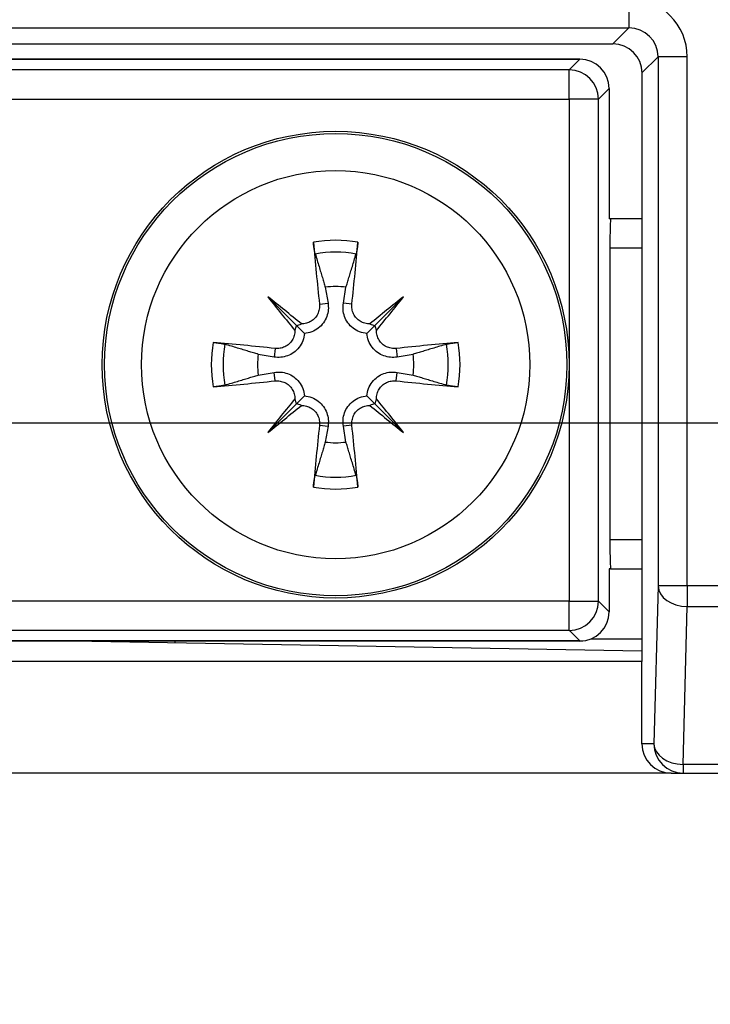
# Model space of a CAD drawing. Extents: x 14074 to 14381, y -3030 to -2703.
# Tile 11 of 27: x 14086 to 14098, y -2893 to -2876. Entities that reach past the tile are written whole.
import ezdxf

# ---------------------------------------------------------------- set-up
doc = ezdxf.new("R2010")
doc.units = 0
doc.layers.get('DEFPOINTS').update_dxf_attribs({"color": 8, "linetype": 'CONTINUOUS'})
doc.layers.add('TEXT', color=2, linetype='CONTINUOUS')
doc.styles.get("Standard").update_dxf_attribs({"font": 'PMingLiU.ttf'})
doc.dimstyles.new('ISO-25', dxfattribs={"dimtxt": 3, "dimasz": 3, "dimexe": 1, "dimexo": 1, "dimgap": 2, "dimtad": 2, "dimtih": 1, "dimtoh": 1, "dimtxsty": 'STANDARD', "dimcen": 0, "dimclrd": 256, "dimclre": 256, "dimclrt": 256, "dimazin": 3, "dimtfac": 1, "dimtmove": 0, "dimatfit": 3})

# ---------------------------------------------------------------- blocks, each defined once
blk = doc.blocks.new('*D5')
at = {"layer": 'DEFPOINTS', "color": 0}
for p in [(14138.498, -2719.393), (14138.498, -2733.175), (14080.498, -2883.175)]:
    blk.add_point(p, dxfattribs=at)
at = {"layer": 'TEXT', "color": 7}
for p, q in [((14080.498, -2882.175), (14080.498, -2718.393)), ((14138.498, -2732.175), (14138.498, -2718.393)), ((14083.498, -2719.393), (14135.498, -2719.393))]:
    blk.add_line(p, q, dxfattribs=at)
for points in [[(14083.498, -2718.893), (14083.498, -2719.893), (14080.498, -2719.393)], [(14135.498, -2718.893), (14135.498, -2719.893), (14138.498, -2719.393)]]:
    blk.add_solid(points, dxfattribs=at)
at = {"layer": 'TEXT', "color": 7, "insert": (14109.498, -2715.695), "char_height": 3, "attachment_point": 5}
blk.add_mtext('58', dxfattribs=at)
blk = doc.blocks.new('*D7')
at = {"layer": 'DEFPOINTS', "color": 0}
for p in [(14138.498, -2733.175), (14080.498, -2883.175), (14152.144, -2883.175)]:
    blk.add_point(p, dxfattribs=at)
at = {"layer": 'TEXT', "color": 7}
for p, q in [((14139.498, -2733.175), (14153.144, -2733.175)), ((14152.144, -2736.175), (14152.144, -2880.175)), ((14081.498, -2883.175), (14153.144, -2883.175))]:
    blk.add_line(p, q, dxfattribs=at)
for points in [[(14151.644, -2736.175), (14152.644, -2736.175), (14152.144, -2733.175)], [(14151.644, -2880.175), (14152.644, -2880.175), (14152.144, -2883.175)]]:
    blk.add_solid(points, dxfattribs=at)
at = {"layer": 'TEXT', "color": 7, "insert": (14157.008, -2808.175), "char_height": 3, "attachment_point": 5}
blk.add_mtext('150', dxfattribs=at)

msp = doc.modelspace()

# ---------------------------------------------------------------- linework, layer by layer
at = {"layer": 'TEXT', "color": 7}
for p, q in [((14096.774, -2875.9), (14096.774, -2876.4)), ((14076.635, -2876.4), (14096.774, -2876.4)), ((14096.774, -2876.4), (14096.498, -2876.675)), ((14076.911, -2876.675), (14096.498, -2876.675)), ((14096.998, -2877.175), (14097.273, -2876.9)), ((14097.773, -2876.9), (14097.273, -2876.9)), ((14097.273, -2876.9), (14097.273, -2885.968)), ((14097.773, -2885.968), (14097.773, -2876.9)), ((14077.561, -2876.939), (14095.935, -2876.939)), ((14095.935, -2876.939), (14077.561, -2876.939)), ((14095.935, -2876.939), (14095.752, -2877.122)), ((14095.935, -2876.939), (14095.935, -2876.939)), ((14095.752, -2877.122), (14077.745, -2877.122)), ((14095.752, -2877.622), (14095.752, -2877.122)), ((14096.998, -2877.175), (14096.998, -2887.263)), ((14096.251, -2877.622), (14096.435, -2877.439)), ((14096.435, -2877.439), (14096.435, -2877.439)), ((14096.435, -2877.439), (14096.435, -2879.675)), ((14096.435, -2877.439), (14096.435, -2879.675)), ((14077.745, -2877.622), (14095.752, -2877.622)), ((14096.251, -2877.622), (14095.752, -2877.622)), ((14095.752, -2877.622), (14095.752, -2886.229)), ((14096.251, -2886.229), (14096.251, -2877.622)), ((14096.461, -2879.675), (14096.435, -2879.675)), ((14096.998, -2879.675), (14096.461, -2879.675)), ((14096.448, -2880.175), (14096.998, -2880.175)), ((14096.448, -2880.175), (14096.448, -2885.175)), ((14091.571, -2880.849), (14091.617, -2881.12)), ((14091.88, -2881.12), (14091.925, -2880.849)), ((14090.587, -2881.015), (14091.075, -2881.502)), ((14091.47, -2881.138), (14091.617, -2881.12)), ((14092.026, -2881.138), (14091.88, -2881.12)), ((14092.909, -2881.015), (14092.421, -2881.502)), ((14091.075, -2881.502), (14091.212, -2881.639)), ((14092.421, -2881.502), (14092.285, -2881.639)), ((14090.711, -2881.897), (14090.693, -2882.044)), ((14092.785, -2881.897), (14092.803, -2882.044)), ((14090.693, -2882.044), (14090.422, -2881.998)), ((14093.074, -2881.998), (14092.803, -2882.044)), ((14090.422, -2882.353), (14090.693, -2882.307)), ((14090.711, -2882.453), (14090.693, -2882.307)), ((14092.785, -2882.453), (14092.803, -2882.307)), ((14092.803, -2882.307), (14093.074, -2882.353)), ((14091.075, -2882.848), (14091.212, -2882.712)), ((14092.421, -2882.848), (14092.285, -2882.712)), ((14090.587, -2883.336), (14091.075, -2882.848)), ((14092.909, -2883.336), (14092.421, -2882.848)), ((14091.47, -2883.213), (14091.617, -2883.23)), ((14091.617, -2883.23), (14091.571, -2883.502)), ((14092.026, -2883.213), (14091.88, -2883.23)), ((14091.925, -2883.502), (14091.88, -2883.23)), ((14096.998, -2885.175), (14096.448, -2885.175)), ((14096.435, -2885.675), (14096.435, -2886.412)), ((14096.461, -2885.675), (14096.435, -2885.675)), ((14096.435, -2885.675), (14096.435, -2886.412)), ((14096.461, -2885.675), (14096.998, -2885.675)), ((14097.273, -2885.968), (14097.203, -2888.675)), ((14097.773, -2885.968), (14097.273, -2885.968)), ((14097.773, -2885.968), (14097.773, -2886.322)), ((14114.993, -2885.968), (14097.773, -2885.968)), ((14095.752, -2886.229), (14077.745, -2886.229)), ((14095.752, -2886.229), (14096.251, -2886.229)), ((14095.752, -2886.729), (14095.752, -2886.229)), ((14096.435, -2886.412), (14096.251, -2886.229)), ((14097.702, -2889.029), (14097.773, -2886.322)), ((14097.773, -2886.322), (14114.993, -2886.322)), ((14096.435, -2886.412), (14096.435, -2886.412)), ((14077.745, -2886.729), (14095.752, -2886.729)), ((14095.752, -2886.729), (14095.935, -2886.912)), ((14095.935, -2886.912), (14077.561, -2886.912)), ((14077.561, -2886.912), (14095.935, -2886.912)), ((14096.998, -2887.088), (14086.916, -2886.912)), ((14088.998, -2886.948), (14088.998, -2886.912)), ((14095.935, -2886.912), (14095.935, -2886.912)), ((14096.123, -2886.875), (14096.998, -2886.875)), ((14096.998, -2887.263), (14076.411, -2887.263)), ((14096.998, -2888.675), (14096.998, -2887.263)), ((14097.203, -2888.675), (14096.998, -2888.675)), ((14097.702, -2889.029), (14097.702, -2889.175)), ((14115.064, -2889.029), (14097.702, -2889.029)), ((14097.498, -2889.175), (14075.911, -2889.175)), ((14097.498, -2889.175), (14097.702, -2889.175)), ((14097.702, -2889.175), (14115.064, -2889.175))]:
    msp.add_line(p, q, dxfattribs=at)
at = {"layer": 'TEXT', "color": 7, "flags": 128}
for points in [[(14091.398, -2880.278), (14091.396, -2880.274), (14091.395, -2880.268), (14091.394, -2880.263), (14091.392, -2880.257), (14091.391, -2880.25), (14091.389, -2880.243), (14091.388, -2880.235), (14091.386, -2880.228), (14091.385, -2880.22), (14091.383, -2880.211), (14091.382, -2880.202), (14091.38, -2880.194), (14091.379, -2880.185), (14091.378, -2880.175), (14091.376, -2880.166), (14091.375, -2880.156), (14091.374, -2880.146), (14091.373, -2880.137), (14091.371, -2880.127), (14091.37, -2880.117), (14091.369, -2880.107), (14091.368, -2880.097), (14091.367, -2880.087), (14091.366, -2880.077)], [(14092.13, -2880.077), (14092.129, -2880.087), (14092.128, -2880.096), (14092.127, -2880.106), (14092.126, -2880.116), (14092.125, -2880.126), (14092.124, -2880.136), (14092.122, -2880.146), (14092.121, -2880.156), (14092.12, -2880.166), (14092.118, -2880.175), (14092.117, -2880.185), (14092.116, -2880.194), (14092.114, -2880.203), (14092.113, -2880.212), (14092.111, -2880.22), (14092.11, -2880.228), (14092.108, -2880.236), (14092.107, -2880.243), (14092.106, -2880.25), (14092.104, -2880.256), (14092.103, -2880.263), (14092.101, -2880.268), (14092.1, -2880.273), (14092.099, -2880.278)], [(14091.398, -2880.278), (14091.406, -2880.306), (14091.415, -2880.334), (14091.423, -2880.361), (14091.431, -2880.388), (14091.439, -2880.415), (14091.447, -2880.441), (14091.455, -2880.466), (14091.463, -2880.492), (14091.47, -2880.517), (14091.478, -2880.541), (14091.485, -2880.565), (14091.492, -2880.589), (14091.499, -2880.612), (14091.506, -2880.636), (14091.513, -2880.658), (14091.52, -2880.681), (14091.527, -2880.703), (14091.533, -2880.725), (14091.54, -2880.746), (14091.546, -2880.767), (14091.552, -2880.788), (14091.559, -2880.809), (14091.565, -2880.829), (14091.571, -2880.849)], [(14091.925, -2880.849), (14091.931, -2880.829), (14091.937, -2880.809), (14091.944, -2880.788), (14091.95, -2880.767), (14091.956, -2880.746), (14091.963, -2880.725), (14091.97, -2880.703), (14091.976, -2880.681), (14091.983, -2880.658), (14091.99, -2880.636), (14091.997, -2880.612), (14092.004, -2880.589), (14092.011, -2880.565), (14092.019, -2880.541), (14092.026, -2880.517), (14092.034, -2880.492), (14092.041, -2880.466), (14092.049, -2880.441), (14092.057, -2880.415), (14092.065, -2880.388), (14092.073, -2880.361), (14092.082, -2880.334), (14092.09, -2880.306), (14092.099, -2880.278)], [(14091.617, -2881.12), (14091.62, -2881.148), (14091.622, -2881.177), (14091.623, -2881.206), (14091.621, -2881.235), (14091.617, -2881.265), (14091.612, -2881.294), (14091.604, -2881.323), (14091.595, -2881.352), (14091.584, -2881.379), (14091.571, -2881.406), (14091.556, -2881.432), (14091.539, -2881.458), (14091.519, -2881.483), (14091.498, -2881.507), (14091.475, -2881.529), (14091.45, -2881.55), (14091.423, -2881.568), (14091.396, -2881.585), (14091.367, -2881.6), (14091.337, -2881.612), (14091.306, -2881.622), (14091.275, -2881.63), (14091.243, -2881.636), (14091.212, -2881.639)], [(14092.285, -2881.639), (14092.253, -2881.636), (14092.222, -2881.63), (14092.19, -2881.622), (14092.159, -2881.612), (14092.129, -2881.6), (14092.1, -2881.585), (14092.073, -2881.568), (14092.047, -2881.55), (14092.022, -2881.529), (14091.998, -2881.507), (14091.977, -2881.483), (14091.957, -2881.457), (14091.94, -2881.432), (14091.925, -2881.406), (14091.912, -2881.379), (14091.901, -2881.351), (14091.892, -2881.323), (14091.884, -2881.294), (14091.879, -2881.265), (14091.875, -2881.235), (14091.874, -2881.206), (14091.874, -2881.177), (14091.876, -2881.148), (14091.88, -2881.12)], [(14091.47, -2881.138), (14091.471, -2881.159), (14091.471, -2881.18), (14091.47, -2881.201), (14091.467, -2881.223), (14091.462, -2881.244), (14091.456, -2881.265), (14091.449, -2881.286), (14091.44, -2881.306), (14091.43, -2881.325), (14091.419, -2881.343), (14091.406, -2881.36), (14091.392, -2881.376), (14091.377, -2881.392), (14091.361, -2881.406), (14091.344, -2881.419), (14091.326, -2881.431), (14091.307, -2881.442), (14091.287, -2881.452), (14091.267, -2881.46), (14091.246, -2881.466), (14091.226, -2881.471), (14091.205, -2881.475), (14091.184, -2881.477), (14091.163, -2881.477)], [(14092.334, -2881.477), (14092.313, -2881.477), (14092.291, -2881.474), (14092.27, -2881.471), (14092.249, -2881.466), (14092.228, -2881.459), (14092.208, -2881.451), (14092.188, -2881.442), (14092.169, -2881.431), (14092.151, -2881.418), (14092.134, -2881.405), (14092.118, -2881.391), (14092.103, -2881.376), (14092.089, -2881.359), (14092.077, -2881.342), (14092.065, -2881.324), (14092.055, -2881.304), (14092.046, -2881.284), (14092.039, -2881.264), (14092.033, -2881.243), (14092.029, -2881.222), (14092.026, -2881.201), (14092.025, -2881.18), (14092.025, -2881.159), (14092.026, -2881.138)], [(14091.05, -2881.59), (14091.049, -2881.611), (14091.047, -2881.632), (14091.044, -2881.653), (14091.038, -2881.675), (14091.032, -2881.695), (14091.024, -2881.716), (14091.014, -2881.736), (14091.003, -2881.755), (14090.991, -2881.773), (14090.978, -2881.79), (14090.964, -2881.806), (14090.948, -2881.821), (14090.932, -2881.834), (14090.915, -2881.847), (14090.896, -2881.858), (14090.877, -2881.868), (14090.857, -2881.877), (14090.837, -2881.884), (14090.816, -2881.89), (14090.795, -2881.895), (14090.774, -2881.898), (14090.753, -2881.899), (14090.732, -2881.899), (14090.711, -2881.897)], [(14092.785, -2881.897), (14092.765, -2881.899), (14092.744, -2881.899), (14092.722, -2881.897), (14092.701, -2881.894), (14092.679, -2881.889), (14092.658, -2881.883), (14092.638, -2881.876), (14092.618, -2881.867), (14092.599, -2881.857), (14092.581, -2881.846), (14092.563, -2881.833), (14092.547, -2881.82), (14092.532, -2881.804), (14092.517, -2881.788), (14092.504, -2881.771), (14092.492, -2881.753), (14092.481, -2881.734), (14092.472, -2881.714), (14092.464, -2881.694), (14092.457, -2881.674), (14092.452, -2881.653), (14092.449, -2881.632), (14092.447, -2881.611), (14092.446, -2881.59)], [(14089.65, -2881.793), (14089.66, -2881.794), (14089.669, -2881.795), (14089.679, -2881.796), (14089.689, -2881.797), (14089.699, -2881.799), (14089.709, -2881.8), (14089.719, -2881.801), (14089.729, -2881.802), (14089.738, -2881.804), (14089.748, -2881.805), (14089.758, -2881.806), (14089.767, -2881.808), (14089.776, -2881.809), (14089.785, -2881.811), (14089.793, -2881.812), (14089.801, -2881.814), (14089.809, -2881.815), (14089.816, -2881.816), (14089.823, -2881.818), (14089.829, -2881.819), (14089.835, -2881.821), (14089.841, -2881.822), (14089.846, -2881.824), (14089.851, -2881.825)], [(14091.212, -2881.639), (14091.208, -2881.67), (14091.203, -2881.702), (14091.195, -2881.734), (14091.185, -2881.765), (14091.172, -2881.795), (14091.158, -2881.823), (14091.141, -2881.85), (14091.122, -2881.877), (14091.102, -2881.902), (14091.079, -2881.925), (14091.055, -2881.947), (14091.03, -2881.966), (14091.005, -2881.983), (14090.978, -2881.999), (14090.952, -2882.012), (14090.924, -2882.023), (14090.896, -2882.032), (14090.867, -2882.039), (14090.837, -2882.045), (14090.808, -2882.048), (14090.779, -2882.05), (14090.75, -2882.05), (14090.721, -2882.048), (14090.693, -2882.044)], [(14092.803, -2882.044), (14092.775, -2882.048), (14092.747, -2882.05), (14092.717, -2882.05), (14092.688, -2882.048), (14092.659, -2882.045), (14092.629, -2882.039), (14092.6, -2882.032), (14092.572, -2882.022), (14092.544, -2882.011), (14092.517, -2881.998), (14092.491, -2881.983), (14092.466, -2881.966), (14092.441, -2881.947), (14092.417, -2881.925), (14092.394, -2881.902), (14092.374, -2881.877), (14092.355, -2881.851), (14092.338, -2881.823), (14092.324, -2881.795), (14092.312, -2881.765), (14092.301, -2881.734), (14092.293, -2881.702), (14092.288, -2881.67), (14092.285, -2881.639)], [(14093.645, -2881.825), (14093.65, -2881.824), (14093.655, -2881.822), (14093.661, -2881.821), (14093.667, -2881.819), (14093.673, -2881.818), (14093.681, -2881.816), (14093.688, -2881.815), (14093.696, -2881.814), (14093.704, -2881.812), (14093.712, -2881.811), (14093.721, -2881.809), (14093.73, -2881.808), (14093.739, -2881.806), (14093.748, -2881.805), (14093.758, -2881.804), (14093.767, -2881.802), (14093.777, -2881.801), (14093.787, -2881.8), (14093.797, -2881.799), (14093.807, -2881.797), (14093.817, -2881.796), (14093.827, -2881.795), (14093.837, -2881.794), (14093.846, -2881.793)], [(14090.422, -2881.998), (14090.402, -2881.992), (14090.381, -2881.986), (14090.361, -2881.98), (14090.34, -2881.973), (14090.319, -2881.967), (14090.297, -2881.96), (14090.276, -2881.954), (14090.253, -2881.947), (14090.231, -2881.94), (14090.208, -2881.933), (14090.185, -2881.926), (14090.162, -2881.919), (14090.138, -2881.912), (14090.114, -2881.905), (14090.089, -2881.897), (14090.064, -2881.89), (14090.039, -2881.882), (14090.013, -2881.874), (14089.987, -2881.866), (14089.961, -2881.858), (14089.934, -2881.85), (14089.907, -2881.842), (14089.879, -2881.833), (14089.851, -2881.825)], [(14093.645, -2881.825), (14093.617, -2881.833), (14093.589, -2881.842), (14093.562, -2881.85), (14093.535, -2881.858), (14093.509, -2881.866), (14093.483, -2881.874), (14093.457, -2881.882), (14093.432, -2881.89), (14093.407, -2881.897), (14093.382, -2881.905), (14093.358, -2881.912), (14093.334, -2881.919), (14093.311, -2881.926), (14093.288, -2881.933), (14093.265, -2881.94), (14093.243, -2881.947), (14093.221, -2881.954), (14093.199, -2881.96), (14093.177, -2881.967), (14093.156, -2881.973), (14093.135, -2881.98), (14093.115, -2881.986), (14093.094, -2881.992), (14093.074, -2881.998)], [(14090.693, -2882.307), (14090.721, -2882.303), (14090.75, -2882.301), (14090.779, -2882.301), (14090.808, -2882.303), (14090.838, -2882.306), (14090.867, -2882.312), (14090.896, -2882.319), (14090.925, -2882.328), (14090.952, -2882.339), (14090.979, -2882.352), (14091.005, -2882.367), (14091.03, -2882.385), (14091.055, -2882.404), (14091.079, -2882.426), (14091.102, -2882.449), (14091.122, -2882.474), (14091.141, -2882.5), (14091.158, -2882.528), (14091.172, -2882.556), (14091.185, -2882.586), (14091.195, -2882.617), (14091.203, -2882.649), (14091.208, -2882.68), (14091.212, -2882.712)], [(14092.285, -2882.712), (14092.288, -2882.68), (14092.293, -2882.649), (14092.301, -2882.617), (14092.312, -2882.586), (14092.324, -2882.556), (14092.338, -2882.528), (14092.355, -2882.5), (14092.374, -2882.474), (14092.395, -2882.449), (14092.417, -2882.426), (14092.441, -2882.404), (14092.466, -2882.384), (14092.492, -2882.367), (14092.518, -2882.352), (14092.545, -2882.339), (14092.572, -2882.328), (14092.6, -2882.319), (14092.629, -2882.312), (14092.659, -2882.306), (14092.688, -2882.302), (14092.718, -2882.301), (14092.747, -2882.301), (14092.775, -2882.303), (14092.803, -2882.307)], [(14089.851, -2882.526), (14089.879, -2882.517), (14089.907, -2882.509), (14089.934, -2882.5), (14089.961, -2882.492), (14089.987, -2882.484), (14090.013, -2882.476), (14090.039, -2882.469), (14090.064, -2882.461), (14090.089, -2882.453), (14090.114, -2882.446), (14090.138, -2882.439), (14090.162, -2882.431), (14090.185, -2882.424), (14090.208, -2882.417), (14090.231, -2882.41), (14090.253, -2882.404), (14090.276, -2882.397), (14090.297, -2882.39), (14090.319, -2882.384), (14090.34, -2882.377), (14090.361, -2882.371), (14090.381, -2882.365), (14090.402, -2882.359), (14090.422, -2882.353)], [(14090.711, -2882.453), (14090.732, -2882.452), (14090.753, -2882.452), (14090.774, -2882.454), (14090.795, -2882.457), (14090.817, -2882.461), (14090.838, -2882.467), (14090.858, -2882.475), (14090.878, -2882.483), (14090.898, -2882.493), (14090.916, -2882.505), (14090.933, -2882.517), (14090.949, -2882.531), (14090.964, -2882.546), (14090.979, -2882.562), (14090.992, -2882.58), (14091.004, -2882.598), (14091.015, -2882.617), (14091.025, -2882.636), (14091.033, -2882.657), (14091.039, -2882.677), (14091.044, -2882.698), (14091.047, -2882.719), (14091.049, -2882.74), (14091.05, -2882.761)], [(14092.446, -2882.761), (14092.447, -2882.74), (14092.449, -2882.719), (14092.453, -2882.697), (14092.458, -2882.676), (14092.464, -2882.655), (14092.472, -2882.635), (14092.482, -2882.615), (14092.493, -2882.596), (14092.505, -2882.578), (14092.518, -2882.561), (14092.533, -2882.545), (14092.548, -2882.53), (14092.564, -2882.516), (14092.582, -2882.504), (14092.6, -2882.493), (14092.619, -2882.482), (14092.639, -2882.474), (14092.659, -2882.466), (14092.68, -2882.46), (14092.701, -2882.456), (14092.722, -2882.453), (14092.743, -2882.452), (14092.764, -2882.452), (14092.785, -2882.453)], [(14093.074, -2882.353), (14093.094, -2882.359), (14093.115, -2882.365), (14093.135, -2882.371), (14093.156, -2882.377), (14093.177, -2882.384), (14093.199, -2882.39), (14093.221, -2882.397), (14093.243, -2882.404), (14093.265, -2882.41), (14093.288, -2882.417), (14093.311, -2882.424), (14093.334, -2882.431), (14093.358, -2882.439), (14093.382, -2882.446), (14093.407, -2882.453), (14093.432, -2882.461), (14093.457, -2882.469), (14093.483, -2882.476), (14093.509, -2882.484), (14093.535, -2882.492), (14093.562, -2882.5), (14093.589, -2882.509), (14093.617, -2882.517), (14093.645, -2882.526)], [(14089.851, -2882.526), (14089.846, -2882.527), (14089.841, -2882.528), (14089.835, -2882.53), (14089.829, -2882.531), (14089.823, -2882.533), (14089.816, -2882.534), (14089.808, -2882.536), (14089.8, -2882.537), (14089.792, -2882.539), (14089.784, -2882.54), (14089.775, -2882.542), (14089.766, -2882.543), (14089.757, -2882.544), (14089.748, -2882.546), (14089.739, -2882.547), (14089.729, -2882.548), (14089.719, -2882.55), (14089.709, -2882.551), (14089.699, -2882.552), (14089.69, -2882.553), (14089.68, -2882.554), (14089.67, -2882.555), (14089.66, -2882.556), (14089.65, -2882.557)], [(14093.846, -2882.557), (14093.837, -2882.556), (14093.827, -2882.555), (14093.817, -2882.554), (14093.807, -2882.553), (14093.798, -2882.552), (14093.788, -2882.551), (14093.778, -2882.55), (14093.768, -2882.548), (14093.758, -2882.547), (14093.748, -2882.546), (14093.739, -2882.544), (14093.729, -2882.543), (14093.72, -2882.541), (14093.712, -2882.54), (14093.703, -2882.539), (14093.695, -2882.537), (14093.688, -2882.536), (14093.68, -2882.534), (14093.673, -2882.533), (14093.667, -2882.531), (14093.661, -2882.53), (14093.655, -2882.529), (14093.65, -2882.527), (14093.645, -2882.526)], [(14091.212, -2882.712), (14091.243, -2882.715), (14091.275, -2882.721), (14091.306, -2882.729), (14091.337, -2882.739), (14091.367, -2882.751), (14091.396, -2882.766), (14091.423, -2882.782), (14091.45, -2882.801), (14091.475, -2882.822), (14091.498, -2882.844), (14091.519, -2882.868), (14091.539, -2882.893), (14091.556, -2882.919), (14091.571, -2882.945), (14091.584, -2882.972), (14091.595, -2882.999), (14091.604, -2883.027), (14091.612, -2883.056), (14091.617, -2883.086), (14091.621, -2883.115), (14091.623, -2883.145), (14091.622, -2883.174), (14091.62, -2883.202), (14091.617, -2883.23)], [(14091.88, -2883.23), (14091.876, -2883.202), (14091.874, -2883.174), (14091.874, -2883.145), (14091.875, -2883.115), (14091.879, -2883.086), (14091.884, -2883.056), (14091.892, -2883.027), (14091.901, -2882.999), (14091.912, -2882.971), (14091.925, -2882.945), (14091.94, -2882.919), (14091.957, -2882.893), (14091.977, -2882.868), (14091.998, -2882.844), (14092.022, -2882.822), (14092.046, -2882.801), (14092.073, -2882.782), (14092.1, -2882.766), (14092.129, -2882.751), (14092.159, -2882.739), (14092.19, -2882.729), (14092.222, -2882.721), (14092.253, -2882.715), (14092.285, -2882.712)], [(14091.163, -2882.874), (14091.184, -2882.874), (14091.205, -2882.876), (14091.226, -2882.88), (14091.247, -2882.885), (14091.268, -2882.892), (14091.289, -2882.9), (14091.308, -2882.909), (14091.327, -2882.92), (14091.346, -2882.932), (14091.363, -2882.945), (14091.378, -2882.96), (14091.393, -2882.975), (14091.407, -2882.992), (14091.42, -2883.009), (14091.431, -2883.027), (14091.441, -2883.046), (14091.45, -2883.066), (14091.457, -2883.087), (14091.463, -2883.107), (14091.467, -2883.128), (14091.47, -2883.149), (14091.472, -2883.17), (14091.472, -2883.191), (14091.47, -2883.213)], [(14092.026, -2883.213), (14092.025, -2883.192), (14092.025, -2883.171), (14092.027, -2883.149), (14092.03, -2883.128), (14092.034, -2883.107), (14092.04, -2883.086), (14092.047, -2883.065), (14092.056, -2883.045), (14092.066, -2883.026), (14092.077, -2883.008), (14092.09, -2882.991), (14092.104, -2882.974), (14092.119, -2882.959), (14092.135, -2882.945), (14092.152, -2882.931), (14092.17, -2882.919), (14092.189, -2882.908), (14092.209, -2882.899), (14092.229, -2882.891), (14092.25, -2882.884), (14092.271, -2882.879), (14092.291, -2882.876), (14092.312, -2882.874), (14092.334, -2882.874)], [(14091.571, -2883.502), (14091.565, -2883.522), (14091.559, -2883.542), (14091.552, -2883.563), (14091.546, -2883.584), (14091.54, -2883.605), (14091.533, -2883.626), (14091.527, -2883.648), (14091.52, -2883.67), (14091.513, -2883.692), (14091.506, -2883.715), (14091.499, -2883.738), (14091.492, -2883.762), (14091.485, -2883.785), (14091.478, -2883.81), (14091.47, -2883.834), (14091.463, -2883.859), (14091.455, -2883.884), (14091.447, -2883.91), (14091.439, -2883.936), (14091.431, -2883.963), (14091.423, -2883.989), (14091.415, -2884.017), (14091.406, -2884.044), (14091.398, -2884.073)], [(14092.099, -2884.073), (14092.09, -2884.044), (14092.082, -2884.017), (14092.073, -2883.989), (14092.065, -2883.963), (14092.057, -2883.936), (14092.049, -2883.91), (14092.041, -2883.884), (14092.034, -2883.859), (14092.026, -2883.834), (14092.019, -2883.81), (14092.011, -2883.785), (14092.004, -2883.762), (14091.997, -2883.738), (14091.99, -2883.715), (14091.983, -2883.692), (14091.976, -2883.67), (14091.97, -2883.648), (14091.963, -2883.626), (14091.956, -2883.605), (14091.95, -2883.584), (14091.944, -2883.563), (14091.937, -2883.542), (14091.931, -2883.522), (14091.925, -2883.502)], [(14091.366, -2884.273), (14091.367, -2884.264), (14091.368, -2884.254), (14091.369, -2884.245), (14091.37, -2884.235), (14091.371, -2884.225), (14091.372, -2884.215), (14091.374, -2884.205), (14091.375, -2884.195), (14091.376, -2884.185), (14091.378, -2884.175), (14091.379, -2884.166), (14091.381, -2884.157), (14091.382, -2884.148), (14091.383, -2884.139), (14091.385, -2884.131), (14091.386, -2884.123), (14091.388, -2884.115), (14091.389, -2884.108), (14091.391, -2884.101), (14091.392, -2884.094), (14091.394, -2884.088), (14091.395, -2884.082), (14091.396, -2884.077), (14091.398, -2884.073)], [(14092.099, -2884.073), (14092.1, -2884.077), (14092.101, -2884.082), (14092.103, -2884.088), (14092.104, -2884.094), (14092.106, -2884.101), (14092.107, -2884.108), (14092.108, -2884.115), (14092.11, -2884.123), (14092.111, -2884.131), (14092.113, -2884.14), (14092.114, -2884.148), (14092.116, -2884.157), (14092.117, -2884.166), (14092.119, -2884.176), (14092.12, -2884.185), (14092.121, -2884.195), (14092.122, -2884.204), (14092.124, -2884.214), (14092.125, -2884.224), (14092.126, -2884.234), (14092.127, -2884.244), (14092.128, -2884.254), (14092.129, -2884.264), (14092.13, -2884.273)]]:
    msp.add_lwpolyline(points, dxfattribs=at)
at = {"layer": 'TEXT', "color": 7}
for radius in [4, 3.961, 3.327]:
    msp.add_circle((14091.748, -2882.175), radius, dxfattribs=at)
for centre, radius, start, end in [((14095.935, -2877.439), 0.5, 0, 90), ((14091.748, -2882.175), 2.132, 79.6831, 100.3169), ((14091.748, -2882.175), 1.929, 79.535, 100.465), ((14091.748, -2882.175), 1.338, 82.3918, 97.6082), ((14091.748, -2882.175), 2.132, 169.6831, 190.3169), ((14091.748, -2882.175), 2.132, 349.6831, 10.3169), ((14091.748, -2882.175), 1.929, 169.535, 190.465), ((14091.748, -2882.175), 1.929, 349.535, 10.465), ((14091.748, -2882.175), 1.338, 172.3918, 187.6082), ((14091.748, -2882.175), 1.338, 352.3918, 7.6082), ((14091.748, -2882.175), 1.338, 262.3918, 277.6082), ((14091.748, -2882.175), 1.929, 259.535, 280.465), ((14091.748, -2882.175), 2.132, 259.6831, 280.3169), ((14095.935, -2886.412), 0.5, 270, 0)]:
    msp.add_arc(centre, radius, start, end, dxfattribs=at)
for centre, major_axis, ratio, start_param, end_param in [((14096.773, -2876.901), (0.708, 0.708), 0.999315, 5.49813, 7.068241), ((14096.773, -2876.901), (0.354, 0.354), 0.997948, 5.49813, 7.068241), ((14096.498, -2877.176), (0.354, 0.354), 0.999315, 5.49813, 7.068241), ((14095.935, -2877.439), (0.354, -0.354), 0.999315, 0.785741, 2.355852), ((14095.752, -2877.622), (-0.354, 0.354), 0.999315, 3.927333, 5.497445), ((14096.461, -2880.175), (0, 0.5), 0.026186, 0, 1.570796), ((14092.151, -2882.127), (0.776, -6.441), 0.087156, 4.378084, 4.547777), ((14091.345, -2882.127), (0.776, 6.441), 0.087156, 4.877001, 5.046694), ((14092.474, -2881.548), (-4.2, 4.864), 0.173648, 1.313224, 1.430376), ((14091.121, -2882.901), (4.864, -4.2), 0.173648, 1.711217, 1.828368), ((14092.375, -2882.901), (4.864, 4.2), 0.173648, 1.313224, 1.430376), ((14091.022, -2881.548), (-4.2, -4.864), 0.173648, 1.711217, 1.828368), ((14090.841, -2881.514), (-0.188, -0.163), 0.868224, 2.023807, 2.409971), ((14091.087, -2881.268), (-0.163, -0.188), 0.868224, 0.731621, 1.117785), ((14092.409, -2881.268), (-0.163, 0.188), 0.868224, 2.023807, 2.409971), ((14092.656, -2881.514), (-0.188, 0.163), 0.868224, 0.731621, 1.117785), ((14091.7, -2882.578), (-6.441, 0.776), 0.087156, 4.877001, 5.046694), ((14091.797, -2882.578), (-6.441, -0.776), 0.087156, 4.378084, 4.547777), ((14091.7, -2881.772), (6.441, 0.776), 0.087156, 4.378084, 4.547777), ((14091.797, -2881.772), (6.441, -0.776), 0.087156, 4.877001, 5.046694), ((14092.474, -2882.802), (4.2, 4.864), 0.173648, 1.711217, 1.828368), ((14090.841, -2882.837), (0.188, -0.163), 0.868224, 0.731621, 1.117785), ((14092.656, -2882.837), (0.188, 0.163), 0.868224, 2.023807, 2.409971), ((14091.022, -2882.802), (4.2, -4.864), 0.173648, 1.313224, 1.430376), ((14091.121, -2881.449), (-4.864, -4.2), 0.173648, 1.313224, 1.430376), ((14091.087, -2883.083), (0.163, -0.188), 0.868224, 2.023807, 2.409971), ((14092.409, -2883.083), (0.163, 0.188), 0.868224, 0.731621, 1.117785), ((14092.375, -2881.449), (-4.864, 4.2), 0.173648, 1.711217, 1.828368), ((14092.151, -2882.224), (-0.776, -6.441), 0.087156, 4.877001, 5.046694), ((14091.345, -2882.224), (-0.776, 6.441), 0.087156, 4.378084, 4.547777), ((14096.461, -2885.175), (0, 0.5), 0.026186, 1.570796, 3.141593), ((14097.773, -2885.968), (-0.5, 0.013), 0.706986, 0.037022, 1.589307), ((14095.752, -2886.229), (0.354, 0.354), 0.999315, 3.927333, 5.497445), ((14095.935, -2886.412), (-0.354, -0.354), 0.999315, 0.785741, 2.355852), ((14097.498, -2888.675), (-0.5, 0), 0.999657, 0, 1.570796), ((14097.702, -2888.675), (-0.5, 0.013), 0.706986, 0.037022, 1.589307), ((14097.702, -2888.675), (0, -0.5), 0.999657, 4.712389, 6.283185)]:
    msp.add_ellipse(centre, major_axis=major_axis, ratio=ratio, start_param=start_param, end_param=end_param, dxfattribs=at)

# ---------------------------------------------------------------- dimensions: what is measured, and where the dimension line sits
dim = msp.add_linear_dim(base=(14138.498, -2719.393), p1=(14080.498, -2883.175), p2=(14138.498, -2733.175), dimstyle='ISO-25', override={"dimclrd": 7, "dimclre": 7, "dimclrt": 7}, dxfattribs=at)
dim.commit()
dim.dimension.update_dxf_attribs({"geometry": '*D5', "text_midpoint": (14109.498, -2719.393), "dimtype": 160})
dim = msp.add_linear_dim(base=(14152.144, -2883.175), p1=(14138.498, -2733.175), p2=(14080.498, -2883.175), angle=90, dimstyle='ISO-25', override={"dimclrd": 7, "dimclre": 7, "dimclrt": 7}, dxfattribs=at)
dim.commit()
dim.dimension.update_dxf_attribs({"geometry": '*D7', "text_midpoint": (14157.008, -2808.175)})

# ---------------------------------------------------------------- leaders
msp.add_leader([(14082.255, -2882.87), (14088.365, -2907.663), (14093.122, -2907.663)], dimstyle='ISO-25', override={"dimclrd": 7}, dxfattribs=at)

doc.saveas('drawing.dxf')
